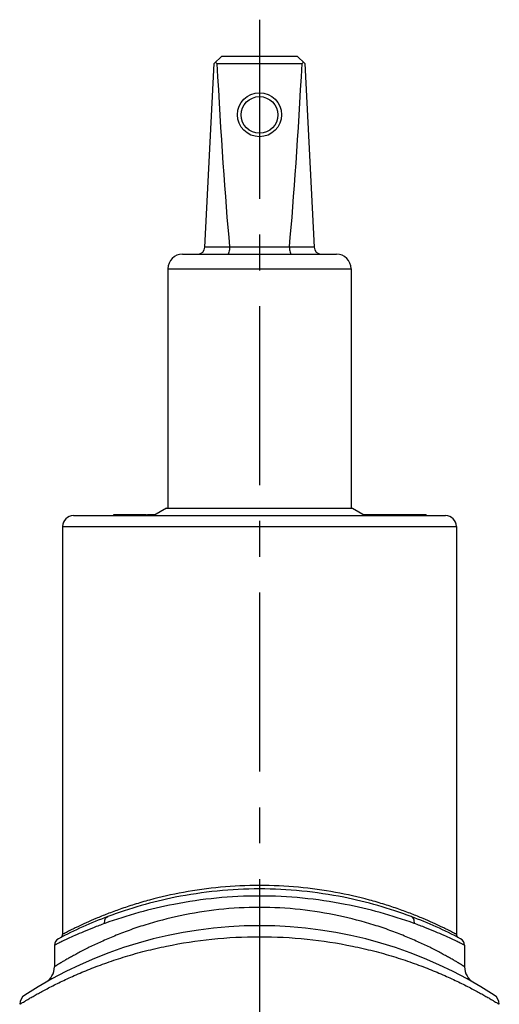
# Model space of a CAD drawing. Header units: millimetres. Extents: x 0 to 1000, y 0 to 1000.
# Tile 2 of 2: x 467 to 533, y 503 to 637. Entities that reach past the tile are written whole.
import ezdxf

# ---------------------------------------------------------------- set-up
doc = ezdxf.new("R2010")
doc.units = ezdxf.units.MM
doc.header["$LTSCALE"] = 65.185185
doc.linetypes.add('CENTER', pattern=[0.6, 0.375, -0.075, 0.075, -0.075])
doc.layers.get('0').update_dxf_attribs({"linetype": 'CONTINUOUS'})
for name, color, linetype in [('ACHSEN_S', 7, 'CONTINUOUS'), ('FLAECHEN', 7, 'CONTINUOUS'), ('KOERPER', 7, 'CONTINUOUS'), ('KONST.EL_MIT_GEO', 7, 'CONTINUOUS')]:
    doc.layers.add(name, color=color, linetype=linetype)

msp = doc.modelspace()

# ---------------------------------------------------------------- linework, layer by layer
at = {"color": 7, "linetype": 'Continuous'}
for p, q in [((493.8, 631.1), (494.85, 632.1)), ((494.85, 632.1), (505.15, 632.1)), ((506.2, 631.1), (505.15, 632.1)), ((492.55, 606.05), (493.8, 631.1)), ((494.19, 631.1), (505.81, 631.1)), ((506.2, 631.1), (507.45, 606.05)), ((489.5, 605.1), (510.5, 605.1)), ((492.55, 606.1), (495.91, 606.1)), ((504.09, 606.05), (495.91, 606.05)), ((504.09, 606.1), (507.45, 606.1)), ((487.5, 603.1), (487.5, 570.4)), ((487.5, 603.1), (512.5, 603.1)), ((512.5, 603.1), (512.5, 570.4))]:
    msp.add_line(p, q, dxfattribs=at)
for centre, radius in [((500, 624.12), 3), ((500, 624.1), 2.5)]:
    msp.add_circle(centre, radius, dxfattribs=at)
for centre, radius, start, end in [((489.5, 603.1), 2, 90, 180), ((491.55, 606.1), 1, 270, 357.14), ((495.42, 606.06), 0.483, 359.2765, 5.2), ((504.58, 606.06), 0.483, 174.8, 180.7235), ((508.45, 606.1), 1, 182.86, 270), ((510.5, 603.1), 2, 0, 90)]:
    msp.add_arc(centre, radius, start, end, dxfattribs=at)
for centre, major_axis, ratio, start_param, end_param in [((500, 637), (8.5, 0), 0.951289, -2.356194, -2.324149), ((500, 755.2), (0, 170.14), 0.049958, -3.894945, -3.644174), ((500, 755.2), (0, 170.14), 0.049958, -2.639011, -2.38824), ((500, 637), (8.5, 0), 0.951289, -0.817444, -0.785398)]:
    msp.add_ellipse(centre, major_axis=major_axis, ratio=ratio, start_param=start_param, end_param=end_param, dxfattribs=at)
for points in [[(495.91, 606.05), (495.91, 605.93), (495.89, 605.7), (495.85, 605.43), (495.79, 605.26), (495.75, 605.17), (495.7, 605.1), (495.66, 605.1)], [(504.09, 606.05), (504.09, 605.93), (504.11, 605.7), (504.15, 605.43), (504.21, 605.26), (504.25, 605.17), (504.3, 605.1), (504.34, 605.1)]]:
    msp.add_open_spline(points, degree=3, knots=[0, 0, 0, 0, 0.367027, 0.675021, 0.794758, 0.888218, 1, 1, 1, 1], dxfattribs=at)
at = {"layer": 'ACHSEN_S', "color": 40, "linetype": 'CENTER'}
msp.add_line((500, 637.1), (500, 363.68), dxfattribs=at)
at = {"layer": 'FLAECHEN', "color": 7, "linetype": 'Continuous'}
for p, q in [((472, 510.73), (472, 507.8)), ((528, 510.73), (528, 507.8))]:
    msp.add_line(p, q, dxfattribs=at)
at = {"layer": 'KOERPER', "color": 7, "linetype": 'Continuous'}
for p, q in [((487.3, 570.4), (485.57, 569.4)), ((487.3, 570.4), (512.7, 570.4)), ((512.7, 570.4), (514.43, 569.4)), ((480.1, 569.4), (480.1, 569.55)), ((480.1, 569.55), (484.52, 569.55)), ((480.11, 569.4), (480.11, 569.55)), ((481.75, 569.4), (481.75, 569.55)), ((482.45, 569.4), (482.45, 569.55)), ((483.93, 569.4), (483.93, 569.55)), ((484.02, 569.4), (484.02, 569.55)), ((484.1, 569.4), (484.1, 569.55)), ((484.52, 569.4), (484.52, 569.55)), ((484.7, 569.4), (484.7, 569.55)), ((484.7, 569.55), (485.83, 569.55)), ((485.42, 569.4), (485.42, 569.55)), ((514.17, 569.55), (522.74, 569.55)), ((514.22, 569.52), (514.22, 569.55)), ((515.29, 569.4), (515.29, 569.55)), ((515.46, 569.4), (515.46, 569.55)), ((515.76, 569.4), (515.76, 569.55)), ((516.72, 569.4), (516.72, 569.55)), ((519.8, 569.4), (519.8, 569.55)), ((522.74, 569.4), (522.74, 569.55))]:
    msp.add_line(p, q, dxfattribs=at)
at = {"layer": 'KONST.EL_MIT_GEO', "color": 7, "linetype": 'Continuous'}
for p, q in [((474.6, 569.4), (525.4, 569.4)), ((473.1, 567.9), (473.1, 512.22)), ((473.1, 567.9), (526.9, 567.9)), ((526.9, 567.9), (526.9, 512.22)), ((479.28, 514.64), (479.27, 514.64)), ((520.73, 514.64), (520.72, 514.64))]:
    msp.add_line(p, q, dxfattribs=at)
for centre, radius, start, end in [((474.6, 567.9), 1.5, 90, 180), ((525.4, 567.9), 1.5, 0, 90), ((500, 459.4), 59, 110.5711, 117.7437), ((500, 459.4), 59, 62.2563, 69.4289), ((500, 454.4), 59, 57.0793, 122.9207), ((472.6, 512.22), 0.5, 297.4195, 0.0002), ((527.4, 512.22), 0.5, 180.0003, 242.5808), ((473, 510.73), 1, 117.7438, 179.9999), ((527, 510.73), 1, 359.9999, 62.2562), ((469.5, 507.8), 2.5, 299.7314, 0), ((530.5, 507.8), 2.5, 180, 240.2686), ((468.75, 502.67), 1.5, 122.9208, 180), ((531.25, 502.67), 1.5, 0.0001, 57.0792)]:
    msp.add_arc(centre, radius, start, end, dxfattribs=at)
for points, knots in [([(526.9, 512.22), (526.9, 512.22), (526.88, 512.22), (526.86, 512.24), (526.82, 512.26), (526.76, 512.29), (526.69, 512.33), (526.55, 512.4), (526.35, 512.5), (526.05, 512.65), (525.7, 512.84), (525.28, 513.04), (524.6, 513.37), (523.62, 513.83), (522.27, 514.41), (520.72, 515.04), (518.98, 515.68), (517.06, 516.32), (514.2, 517.15), (510.28, 518.04), (505.26, 518.74), (500, 518.98), (494.74, 518.74), (489.72, 518.04), (485.8, 517.15), (482.94, 516.32), (481.02, 515.68), (479.28, 515.04), (477.73, 514.41), (476.38, 513.83), (475.4, 513.37), (474.72, 513.04), (474.3, 512.84), (473.95, 512.65), (473.65, 512.5), (473.45, 512.4), (473.31, 512.33), (473.24, 512.29), (473.18, 512.26), (473.14, 512.24), (473.12, 512.22), (473.1, 512.22), (473.1, 512.22)], [0, 0, 0, 0, 0.000169, 0.000676, 0.001518, 0.002695, 0.004205, 0.006045, 0.010702, 0.016635, 0.023806, 0.032174, 0.041692, 0.063989, 0.090313, 0.120289, 0.153571, 0.189832, 0.228766, 0.313413, 0.404882, 0.5, 0.595118, 0.686587, 0.771234, 0.810168, 0.846429, 0.879711, 0.909687, 0.936011, 0.958308, 0.967826, 0.976194, 0.983365, 0.989298, 0.993955, 0.995795, 0.997305, 0.998482, 0.999324, 0.999831, 1, 1, 1, 1]), ([(500, 518.42), (496.14, 518.42), (489.08, 517.71), (482.27, 515.76), (479.28, 514.64)], [0, 0, 0, 0, 0.546916, 1, 1, 1, 1]), ([(520.72, 514.64), (517.73, 515.76), (510.92, 517.71), (503.86, 518.42), (500, 518.42)], [0, 0, 0, 0, 0.453085, 1, 1, 1, 1]), ([(500, 517.45), (496.08, 517.45), (488.88, 516.75), (481.93, 514.81), (478.87, 513.7)], [0, 0, 0, 0, 0.546147, 1, 1, 1, 1]), ([(521.13, 513.7), (518.07, 514.81), (511.12, 516.75), (503.92, 517.45), (500, 517.45)], [0, 0, 0, 0, 0.453853, 1, 1, 1, 1]), ([(500, 515.9), (498.14, 515.9), (494.5, 515.7), (489.26, 514.86), (485.19, 513.79), (482.22, 512.79), (480.23, 512.02), (478.43, 511.24), (476.82, 510.49), (475.61, 509.87), (474.76, 509.41), (474.2, 509.1), (473.7, 508.82), (473.26, 508.57), (472.89, 508.35), (472.58, 508.16), (472.36, 508.03), (472.22, 507.94), (472.15, 507.89), (472.09, 507.86), (472.04, 507.83), (472.02, 507.81), (472, 507.81), (472, 507.8)], [0, 0, 0, 0, 0.188711, 0.370183, 0.538349, 0.615906, 0.688341, 0.755069, 0.815446, 0.868752, 0.892503, 0.914174, 0.933655, 0.950832, 0.965594, 0.977838, 0.98747, 0.991281, 0.99441, 0.996851, 0.998599, 0.999649, 1, 1, 1, 1]), ([(528, 507.8), (528, 507.81), (527.98, 507.81), (527.96, 507.83), (527.91, 507.86), (527.85, 507.89), (527.78, 507.94), (527.64, 508.03), (527.42, 508.16), (527.11, 508.35), (526.74, 508.57), (526.3, 508.82), (525.8, 509.1), (525.24, 509.41), (524.39, 509.87), (523.18, 510.49), (521.57, 511.24), (519.77, 512.02), (517.78, 512.79), (514.81, 513.79), (510.74, 514.86), (505.5, 515.7), (501.86, 515.9), (500, 515.9)], [0, 0, 0, 0, 0.000351, 0.001401, 0.003149, 0.00559, 0.00872, 0.01253, 0.022162, 0.034406, 0.049169, 0.066345, 0.085826, 0.107498, 0.131248, 0.184554, 0.244932, 0.31166, 0.384095, 0.461652, 0.629818, 0.81129, 1, 1, 1, 1]), ([(478.87, 513.7), (478.35, 513.52), (477.38, 513.15), (476.02, 512.6), (474.85, 512.09), (473.99, 511.7), (473.4, 511.42), (473.04, 511.25), (472.73, 511.1), (472.48, 510.97), (472.3, 510.88), (472.18, 510.83), (472.12, 510.79), (472.07, 510.77), (472.03, 510.75), (472.01, 510.74), (472, 510.73), (472, 510.73)], [0, 0, 0, 0, 0.219394, 0.415948, 0.587592, 0.732163, 0.793619, 0.847504, 0.893574, 0.931605, 0.961401, 0.97316, 0.982804, 0.990319, 0.995694, 0.998923, 1, 1, 1, 1]), ([(478.87, 513.7), (478.85, 513.8), (478.84, 514.01), (478.91, 514.29), (479.05, 514.51), (479.19, 514.61), (479.27, 514.64)], [0, 0, 0, 0, 0.283377, 0.544674, 0.780928, 1, 1, 1, 1]), ([(521.13, 513.7), (521.15, 513.8), (521.16, 514.01), (521.09, 514.29), (520.95, 514.51), (520.81, 514.61), (520.73, 514.64)], [0, 0, 0, 0, 0.283377, 0.544674, 0.780928, 1, 1, 1, 1]), ([(528, 510.73), (528, 510.73), (527.99, 510.74), (527.97, 510.75), (527.93, 510.77), (527.88, 510.79), (527.82, 510.83), (527.7, 510.88), (527.52, 510.97), (527.27, 511.1), (526.96, 511.25), (526.6, 511.42), (526.01, 511.7), (525.15, 512.09), (523.98, 512.6), (522.62, 513.15), (521.65, 513.52), (521.13, 513.7)], [0, 0, 0, 0, 0.001077, 0.004306, 0.009681, 0.017196, 0.02684, 0.038599, 0.068395, 0.106426, 0.152495, 0.206381, 0.267837, 0.412408, 0.584052, 0.780606, 1, 1, 1, 1]), ([(467.25, 502.67), (467.25, 502.67), (467.26, 502.67), (467.27, 502.68), (467.3, 502.7), (467.35, 502.73), (467.42, 502.77), (467.51, 502.83), (467.67, 502.93), (467.93, 503.08), (468.29, 503.29), (468.72, 503.55), (469.23, 503.84), (469.82, 504.17), (470.47, 504.53), (471.47, 505.05), (472.88, 505.76), (474.76, 506.63), (476.87, 507.51), (479.2, 508.39), (481.73, 509.22), (484.46, 509.98), (488.37, 510.88), (493.57, 511.68), (497.83, 511.9), (500, 511.9)], [0, 0, 0, 0, 0.00035, 0.000787, 0.001398, 0.003142, 0.005578, 0.0087, 0.012503, 0.022112, 0.034326, 0.049053, 0.066187, 0.08562, 0.107239, 0.130936, 0.184131, 0.244407, 0.311057, 0.383449, 0.461003, 0.543159, 0.629334, 0.811035, 1, 1, 1, 1]), ([(500, 511.9), (502.17, 511.9), (506.43, 511.68), (511.63, 510.88), (515.54, 509.98), (518.27, 509.22), (520.8, 508.39), (523.13, 507.51), (525.24, 506.63), (527.12, 505.76), (528.53, 505.05), (529.53, 504.53), (530.18, 504.17), (530.77, 503.84), (531.28, 503.55), (531.71, 503.29), (532.07, 503.08), (532.33, 502.93), (532.49, 502.83), (532.58, 502.77), (532.65, 502.73), (532.7, 502.7), (532.73, 502.68), (532.74, 502.67), (532.75, 502.67), (532.75, 502.67)], [0, 0, 0, 0, 0.188965, 0.370667, 0.456841, 0.538997, 0.616552, 0.688943, 0.755593, 0.81587, 0.869065, 0.892761, 0.91438, 0.933813, 0.950947, 0.965674, 0.977888, 0.987497, 0.9913, 0.994422, 0.996858, 0.998602, 0.999213, 0.99965, 1, 1, 1, 1])]:
    msp.add_open_spline(points, degree=3, knots=knots, dxfattribs=at)

doc.saveas('drawing.dxf')
